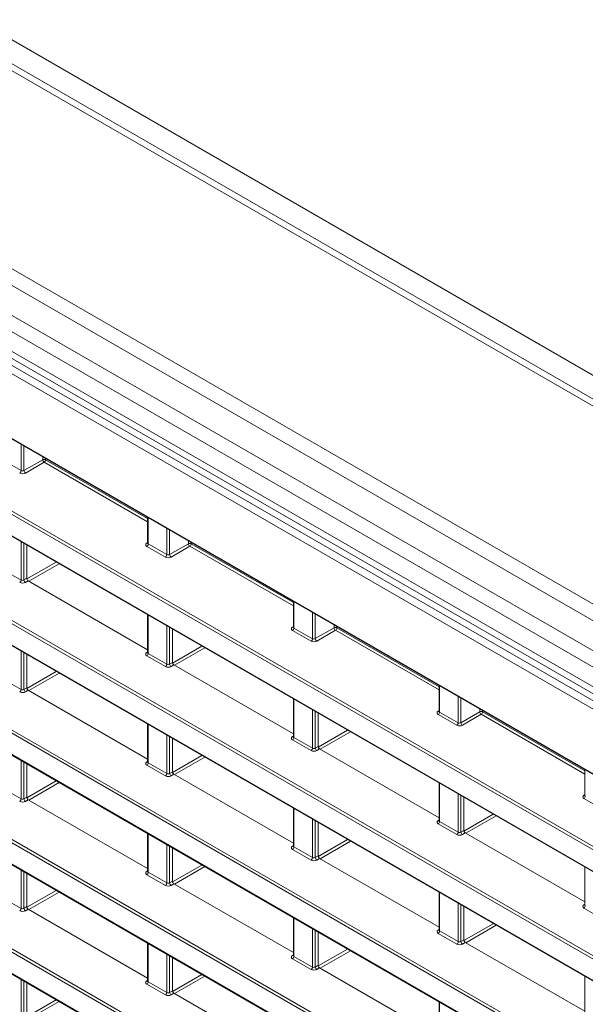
# Model space of a CAD drawing. Header units: millimetres. Extents: x 0 to 1118, y 0 to 864.
# Tile 55 of 256: x 107 to 121, y 184 to 209. Entities that reach past the tile are written whole.
import ezdxf

# ---------------------------------------------------------------- set-up
doc = ezdxf.new("R2010")
doc.units = ezdxf.units.MM

msp = doc.modelspace()

# ---------------------------------------------------------------- linework, layer by layer
at = {"color": 9, "linetype": 'Continuous', "lineweight": 0}
for p, q in [((242.674, 129.1868), (98.3005, 212.5318)), ((99.337, 212.6988), (243.4583, 129.4993)), ((238.401, 126.72), (94.0275, 210.0651)), ((238.151, 126.4561), (93.7775, 209.8012)), ((237.8278, 125.8963), (93.4543, 209.2414)), ((237.7242, 125.5478), (93.3507, 208.8929)), ((237.7242, 125.0535), (93.3507, 208.3986)), ((238.3609, 124.1366), (92.8909, 208.1146)), ((92.9777, 208.2668), (238.4477, 124.2888)), ((95.2605, 205.1315), (235.9912, 123.8894)), ((96.725, 202.4802), (174.6867, 157.4739)), ((174.7235, 157.3717), (96.6902, 202.4193)), ((96.9003, 201.7659), (174.2721, 157.1001)), ((91.6291, 199.9738), (181.4713, 148.109)), ((181.4366, 148.0481), (91.5943, 199.913)), ((174.2722, 154.9081), (96.8761, 199.588)), ((96.9108, 199.6488), (174.2017, 155.0297)), ((91.5943, 199.3808), (181.8711, 147.2651)), ((96.8761, 199.0558), (174.7236, 154.1154)), ((107.0338, 197.6705), (107.0338, 198.318)), ((107.1039, 198.2775), (107.1039, 197.6715)), ((106.573, 197.9365), (107.0338, 197.6705)), ((107.1039, 197.6715), (107.5728, 197.9422)), ((107.6082, 197.881), (107.1393, 197.6103)), ((107.5728, 197.9422), (107.5728, 198.0069)), ((110.1823, 196.395), (107.6082, 197.881)), ((107.6429, 197.9664), (107.6429, 197.9419)), ((107.6429, 197.9419), (110.1823, 196.4759)), ((184.1266, 143.7712), (91.5943, 197.1889)), ((91.6291, 197.2498), (184.1613, 143.832)), ((91.5943, 196.6567), (184.1266, 143.239)), ((110.1969, 196.492), (110.1969, 195.8445)), ((110.6578, 195.5784), (110.6578, 196.226)), ((110.7279, 196.1855), (110.7279, 195.5795)), ((107.0338, 194.9464), (107.0338, 195.899)), ((107.1039, 195.8585), (107.1039, 194.9475)), ((110.161, 195.8659), (110.1823, 195.8791)), ((110.1969, 195.8445), (110.6578, 195.5784)), ((110.7279, 195.5795), (111.1968, 195.8502)), ((111.1968, 195.8502), (111.1968, 195.9148)), ((111.2668, 195.8743), (111.2668, 195.8498)), ((111.2668, 195.8498), (113.8062, 194.3839)), ((110.623, 195.5176), (110.1622, 195.7836)), ((111.2321, 195.7889), (110.7632, 195.5182)), ((113.8062, 194.3029), (111.2321, 195.7889)), ((107.1789, 194.9731), (107.9084, 195.3942)), ((107.9791, 195.3533), (107.2272, 194.9193)), ((106.573, 195.2124), (107.0338, 194.9464)), ((107.1039, 194.9475), (107.1765, 194.9893)), ((107.2119, 194.9281), (107.1393, 194.8862)), ((184.1266, 141.0471), (91.5943, 194.4648)), ((91.6291, 194.5257), (184.1613, 141.108)), ((113.8208, 194.3999), (113.8208, 193.7524)), ((114.2817, 193.4864), (114.2817, 194.1339)), ((114.3518, 194.0934), (114.3518, 193.4874)), ((91.5943, 193.9327), (184.1266, 140.5149)), ((110.1969, 194.073), (110.1969, 193.1204)), ((110.6578, 192.8544), (110.6578, 193.807)), ((110.7279, 193.7665), (110.7279, 192.8554)), ((113.7849, 193.7739), (113.8062, 193.7871)), ((114.247, 193.4255), (113.7861, 193.6915)), ((113.8208, 193.7524), (114.2817, 193.4864)), ((114.3518, 193.4874), (114.8207, 193.7581)), ((114.856, 193.6969), (114.3871, 193.4262)), ((114.8207, 193.7581), (114.8207, 193.8228)), ((117.4301, 192.2109), (114.856, 193.6969)), ((114.8908, 193.7823), (114.8908, 193.7578)), ((114.8908, 193.7578), (117.4301, 192.2918)), ((107.0338, 192.2223), (107.0338, 193.1749)), ((107.1039, 193.1345), (107.1039, 192.2234)), ((110.161, 193.1418), (110.1823, 193.155)), ((110.1969, 193.1204), (110.6578, 192.8544)), ((110.8029, 192.881), (111.5323, 193.3021)), ((111.603, 193.2613), (110.8511, 192.8272)), ((110.623, 192.7935), (110.1622, 193.0595)), ((110.7279, 192.8554), (110.8004, 192.8973)), ((107.179, 192.2489), (107.9084, 192.67)), ((107.9792, 192.6292), (107.2273, 192.1952)), ((110.8358, 192.8361), (110.7632, 192.7942)), ((106.573, 192.4884), (107.0338, 192.2223)), ((107.1039, 192.2234), (107.1765, 192.2653)), ((107.2119, 192.204), (107.1393, 192.1622)), ((117.4448, 192.3079), (117.4448, 191.6604)), ((113.8208, 191.9809), (113.8208, 191.0284)), ((117.9056, 191.3943), (117.9056, 192.0419)), ((117.9757, 192.0014), (117.9757, 191.3954)), ((114.2817, 190.7623), (114.2817, 191.7149)), ((114.3518, 191.6744), (114.3518, 190.7634)), ((117.4088, 191.6818), (117.4301, 191.695)), ((117.4448, 191.6604), (117.9056, 191.3943)), ((117.9757, 191.3954), (118.4446, 191.6661)), ((118.4446, 191.6661), (118.4446, 191.7307)), ((118.5147, 191.6903), (118.5147, 191.6657)), ((118.5147, 191.6657), (121.054, 190.1998)), ((117.8709, 191.3335), (117.41, 191.5995)), ((118.4799, 191.6048), (118.0111, 191.3342)), ((121.054, 190.1189), (118.4799, 191.6048)), ((110.1969, 191.3489), (110.1969, 190.3963)), ((114.4268, 190.789), (115.1562, 191.2101)), ((115.2269, 191.1692), (114.475, 190.7352)), ((110.6578, 190.1303), (110.6578, 191.0829)), ((110.7279, 191.0424), (110.7279, 190.1313)), ((113.7849, 191.0498), (113.8062, 191.063)), ((114.247, 190.7014), (113.7861, 190.9675)), ((113.8208, 191.0284), (114.2817, 190.7623)), ((114.3518, 190.7634), (114.4244, 190.8053)), ((114.4597, 190.744), (114.3871, 190.7021)), ((107.0338, 189.4983), (107.0338, 190.4509)), ((110.161, 190.4178), (110.1823, 190.431)), ((110.8029, 190.1569), (111.5324, 190.578)), ((111.6031, 190.5372), (110.8512, 190.1031)), ((107.1039, 190.4104), (107.1039, 189.4993)), ((110.623, 190.0694), (110.1622, 190.3355)), ((110.1969, 190.3963), (110.6578, 190.1303)), ((110.7279, 190.1313), (110.8004, 190.1732)), ((107.179, 189.5247), (107.9085, 189.9459)), ((110.8358, 190.112), (110.7632, 190.0701)), ((106.573, 189.7643), (107.0338, 189.4983)), ((107.9793, 189.9051), (107.2274, 189.471)), ((117.4448, 189.8889), (117.4448, 188.9363)), ((107.1039, 189.4993), (107.1765, 189.5412)), ((107.2119, 189.48), (107.1393, 189.4381)), ((117.9056, 188.6703), (117.9056, 189.6229)), ((117.9757, 189.5824), (117.9757, 188.6713)), ((121.0327, 189.5898), (121.054, 189.603)), ((121.4948, 189.2414), (121.034, 189.5075)), ((113.8208, 189.2569), (113.8208, 188.3043)), ((114.2817, 188.0382), (114.2817, 188.9908)), ((114.3518, 188.9504), (114.3518, 188.0393)), ((117.4088, 188.9578), (117.4301, 188.9709)), ((118.0507, 188.6969), (118.7801, 189.118)), ((118.8508, 189.0772), (118.0989, 188.6431)), ((117.8709, 188.6094), (117.41, 188.8754)), ((117.4448, 188.9363), (117.9056, 188.6703)), ((117.9757, 188.6713), (118.0483, 188.7132)), ((110.1969, 188.6249), (110.1969, 187.6723)), ((114.4268, 188.0648), (115.1563, 188.4859)), ((118.0836, 188.652), (118.0111, 188.6101)), ((110.6578, 187.4062), (110.6578, 188.3588)), ((110.7279, 188.3184), (110.7279, 187.4073)), ((113.7849, 188.3257), (113.8062, 188.3389)), ((114.247, 187.9774), (113.7861, 188.2434)), ((113.8208, 188.3043), (114.2817, 188.0382)), ((115.227, 188.4451), (114.4751, 188.0111)), ((114.3518, 188.0393), (114.4244, 188.0812)), ((114.4597, 188.02), (114.3871, 187.9781)), ((107.0338, 186.7742), (107.0338, 187.7268)), ((110.8029, 187.4327), (111.5325, 187.8539)), ((111.6032, 187.813), (110.8513, 187.379)), ((107.1039, 187.6863), (107.1039, 186.7752)), ((110.161, 187.6937), (110.1823, 187.7069)), ((110.623, 187.3453), (110.1622, 187.6114)), ((110.1969, 187.6723), (110.6578, 187.4062)), ((110.7279, 187.4073), (110.8004, 187.4492)), ((110.8358, 187.3879), (110.7632, 187.346)), ((106.573, 187.0402), (107.0338, 186.7742)), ((107.179, 186.8006), (107.9086, 187.2218)), ((107.9794, 187.181), (107.2275, 186.7469)), ((117.4448, 187.1648), (117.4448, 186.2122)), ((107.1039, 186.7752), (107.1765, 186.8171)), ((107.2119, 186.7559), (107.1393, 186.714)), ((117.9056, 185.9462), (117.9056, 186.8988)), ((117.9757, 186.8583), (117.9757, 185.9472)), ((121.0327, 186.8657), (121.054, 186.8789)), ((121.4948, 186.5173), (121.034, 186.7834)), ((113.8208, 186.5328), (113.8208, 185.5802)), ((114.2817, 185.3142), (114.2817, 186.2668)), ((117.4088, 186.2337), (117.4301, 186.2469)), ((118.0507, 185.9728), (118.7802, 186.3939)), ((118.8509, 186.3531), (118.099, 185.919)), ((114.3518, 186.2263), (114.3518, 185.3152)), ((117.8709, 185.8853), (117.41, 186.1514)), ((117.4448, 186.2122), (117.9056, 185.9462)), ((110.1969, 185.9008), (110.1969, 184.9482)), ((114.4268, 185.3406), (115.1564, 185.7618)), ((117.9757, 185.9472), (118.0483, 185.9891)), ((118.0836, 185.9279), (118.0111, 185.886)), ((110.6578, 184.6821), (110.6578, 185.6347)), ((110.7279, 185.5943), (110.7279, 184.6832)), ((113.7849, 185.6017), (113.8062, 185.6148)), ((114.247, 185.2533), (113.7861, 185.5193)), ((113.8208, 185.5802), (114.2817, 185.3142)), ((115.2271, 185.721), (114.4752, 185.2869)), ((114.3518, 185.3152), (114.4244, 185.3571)), ((114.4597, 185.2959), (114.3871, 185.254)), ((110.8029, 184.7085), (111.5326, 185.1297)), ((111.6033, 185.0889), (110.8514, 184.6549)), ((107.0338, 184.0501), (107.0338, 185.0027)), ((107.1039, 184.9623), (107.1039, 184.0512)), ((110.161, 184.9696), (110.1823, 184.9828)), ((110.623, 184.6213), (110.1622, 184.8873)), ((110.1969, 184.9482), (110.6578, 184.6821)), ((110.7279, 184.6832), (110.8004, 184.7251)), ((110.8358, 184.6639), (110.7632, 184.622)), ((107.179, 184.0764), (107.9087, 184.4976)), ((107.9795, 184.4568), (107.2276, 184.0228)), ((117.4448, 184.4408), (117.4448, 183.4882))]:
    msp.add_line(p, q, dxfattribs=at)
at = {"color": 7, "linetype": 'Continuous', "lineweight": 15}
for p, q in [((242.924, 129.2115), (98.5504, 212.5566)), ((93.4543, 208.1696), (237.8278, 124.8246)), ((95.2709, 205.1086), (236.0016, 123.8665)), ((96.9107, 201.743), (174.2177, 157.1146)), ((91.6047, 199.3579), (181.8815, 147.2422)), ((96.8864, 199.0329), (174.6973, 154.1136)), ((91.6047, 196.6338), (184.137, 143.2161)), ((110.1823, 196.5004), (110.1823, 195.8653)), ((107.1765, 195.8166), (107.1765, 194.9893)), ((110.1822, 195.8655), (110.1809, 195.8592)), ((110.1823, 193.2133), (107.2119, 194.9281)), ((113.8062, 194.4084), (113.8062, 193.7733)), ((91.6047, 193.9098), (184.137, 140.492)), ((110.1823, 194.0814), (110.1823, 193.1412)), ((110.8004, 193.7246), (110.8004, 192.8973)), ((113.8061, 193.7735), (113.8048, 193.7672)), ((110.1822, 193.1415), (110.1809, 193.1351)), ((107.1765, 193.0926), (107.1765, 192.2653)), ((113.8062, 191.1213), (110.8358, 192.8361)), ((110.1823, 190.4893), (107.2119, 192.204)), ((117.4301, 192.3164), (117.4301, 191.6812)), ((113.8062, 191.9894), (113.8062, 191.0492)), ((117.43, 191.6815), (117.4287, 191.6751)), ((114.4244, 191.6326), (114.4244, 190.8053)), ((110.1823, 191.3574), (110.1823, 190.4172)), ((110.8004, 191.0005), (110.8004, 190.1732)), ((113.8061, 191.0494), (113.8048, 191.0431)), ((117.4301, 189.0292), (114.4597, 190.744)), ((110.1822, 190.4174), (110.1809, 190.4111)), ((107.1765, 190.3685), (107.1765, 189.5412)), ((121.054, 190.2243), (121.054, 189.5892)), ((113.8062, 188.3972), (110.8358, 190.112)), ((117.4301, 189.8974), (117.4301, 188.9571)), ((110.1823, 187.7652), (107.2119, 189.48)), ((118.0483, 189.5405), (118.0483, 188.7132)), ((121.0539, 189.5894), (121.0526, 189.5831)), ((113.8062, 189.2653), (113.8062, 188.3251)), ((117.43, 188.9574), (117.4287, 188.951)), ((114.4244, 188.9085), (114.4244, 188.0812)), ((110.1823, 188.6333), (110.1823, 187.6931)), ((121.054, 186.9372), (118.0836, 188.652)), ((110.8004, 188.2765), (110.8004, 187.4492)), ((113.8061, 188.3253), (113.8048, 188.319)), ((117.4301, 186.3052), (114.4597, 188.02)), ((121.054, 187.8053), (121.054, 186.8651)), ((107.1765, 187.6444), (107.1765, 186.8171)), ((110.1822, 187.6933), (110.1809, 187.687)), ((113.8062, 185.6731), (110.8358, 187.3879)), ((117.4301, 187.1733), (117.4301, 186.2331)), ((110.1823, 185.0411), (107.2119, 186.7559)), ((118.0483, 186.8164), (118.0483, 185.9891)), ((121.0539, 186.8653), (121.0526, 186.859)), ((113.8062, 186.5413), (113.8062, 185.601)), ((114.4244, 186.1844), (114.4244, 185.3571)), ((117.43, 186.2333), (117.4287, 186.227)), ((110.1823, 185.9092), (110.1823, 184.969)), ((121.054, 184.2131), (118.0836, 185.9279)), ((110.8004, 185.5524), (110.8004, 184.7251)), ((113.8061, 185.6013), (113.8048, 185.5949)), ((117.4301, 183.5811), (114.4597, 185.2959)), ((121.054, 185.0812), (121.054, 184.141)), ((107.1765, 184.9204), (107.1765, 184.0931)), ((110.1822, 184.9693), (110.1809, 184.9629)), ((113.8062, 182.9491), (110.8358, 184.6639)), ((117.4301, 184.4492), (117.4301, 183.509))]:
    msp.add_line(p, q, dxfattribs=at)
at = {"color": 9, "linetype": 'Continuous', "lineweight": 0}
for centre, radius, start, end in [((107.6075, 197.8734), 0.077, 62.65648, 116.76622), ((107.652, 197.9471), 0.0793, 183.52223, 236.47777), ((107.566, 197.9454), 0.077, 303.22971, 357.34769), ((106.9569, 197.674), 0.077, 303.22971, 357.34769), ((107.1831, 197.6764), 0.0793, 183.52223, 236.47777), ((110.1764, 195.8892), 0.0279, 236.5278, 281.56335), ((110.12, 195.848), 0.077, 303.22971, 357.34769), ((111.2315, 195.7814), 0.077, 62.65648, 116.76622), ((111.2759, 195.855), 0.0793, 183.52223, 236.47777), ((111.1899, 195.8534), 0.077, 303.22971, 357.34769), ((110.5808, 195.582), 0.077, 303.22971, 357.34769), ((110.807, 195.5843), 0.0793, 183.52223, 236.47777), ((106.9569, 194.95), 0.077, 303.22971, 357.34769), ((107.1831, 194.9523), 0.0793, 183.52223, 236.47777), ((113.8003, 193.7971), 0.0279, 236.5278, 281.56335), ((113.7439, 193.756), 0.077, 303.22971, 357.34769), ((114.8554, 193.6893), 0.077, 62.65648, 116.76622), ((114.8998, 193.763), 0.0793, 183.52223, 236.47777), ((114.8138, 193.7613), 0.077, 303.22971, 357.34769), ((114.2047, 193.4899), 0.077, 303.22971, 357.34769), ((114.4309, 193.4923), 0.0793, 183.52223, 236.47777), ((110.1764, 193.1651), 0.0279, 236.5278, 281.56335), ((110.12, 193.124), 0.077, 303.22971, 357.34769), ((110.5808, 192.8579), 0.077, 303.22971, 357.34769), ((110.807, 192.8603), 0.0793, 183.52223, 236.47777), ((106.9569, 192.2259), 0.077, 303.22971, 357.34769), ((107.1831, 192.2283), 0.0793, 183.52223, 236.47777), ((117.4242, 191.7051), 0.0279, 236.5278, 281.56335), ((117.3678, 191.6639), 0.077, 303.22971, 357.34769), ((118.4793, 191.5973), 0.077, 62.65648, 116.76622), ((118.5237, 191.6709), 0.0793, 183.52223, 236.47777), ((118.4377, 191.6693), 0.077, 303.22971, 357.34769), ((117.8287, 191.3979), 0.077, 303.22971, 357.34769), ((118.0548, 191.4003), 0.0793, 183.52223, 236.47777), ((113.8003, 191.0731), 0.0279, 236.5278, 281.56335), ((113.7439, 191.0319), 0.077, 303.22971, 357.34769), ((114.2047, 190.7659), 0.077, 303.22971, 357.34769), ((114.4309, 190.7682), 0.0793, 183.52223, 236.47777), ((110.1764, 190.441), 0.0279, 236.5278, 281.56335), ((110.12, 190.3999), 0.077, 303.22971, 357.34769), ((110.5808, 190.1339), 0.077, 303.22971, 357.34769), ((110.807, 190.1362), 0.0793, 183.52223, 236.47777), ((106.9569, 189.5018), 0.077, 303.22971, 357.34769), ((107.1831, 189.5042), 0.0793, 183.52223, 236.47777), ((121.0481, 189.6131), 0.0279, 236.5278, 281.56335), ((120.9917, 189.5719), 0.077, 303.22971, 357.34769), ((117.4242, 188.981), 0.0279, 236.5278, 281.56335), ((117.3678, 188.9399), 0.077, 303.22971, 357.34769), ((117.8287, 188.6738), 0.077, 303.22971, 357.34769), ((118.0548, 188.6762), 0.0793, 183.52223, 236.47777), ((113.8003, 188.349), 0.0279, 236.5278, 281.56335), ((113.7439, 188.3078), 0.077, 303.22971, 357.34769), ((114.2047, 188.0418), 0.077, 303.22971, 357.34769), ((114.4309, 188.0442), 0.0793, 183.52223, 236.47777), ((110.1764, 187.717), 0.0279, 236.5278, 281.56335), ((110.12, 187.6758), 0.077, 303.22971, 357.34769), ((110.5808, 187.4098), 0.077, 303.22971, 357.34769), ((110.807, 187.4121), 0.0793, 183.52223, 236.47777), ((106.9569, 186.7778), 0.077, 303.22971, 357.34769), ((107.1831, 186.7801), 0.0793, 183.52223, 236.47777), ((121.0481, 186.889), 0.0279, 236.5278, 281.56335), ((120.9917, 186.8478), 0.077, 303.22971, 357.34769), ((117.4242, 186.257), 0.0279, 236.5278, 281.56335), ((117.3678, 186.2158), 0.077, 303.22971, 357.34769), ((117.8287, 185.9498), 0.077, 303.22971, 357.34769), ((118.0548, 185.9521), 0.0793, 183.52223, 236.47777), ((113.8003, 185.6249), 0.0279, 236.5278, 281.56335), ((113.7439, 185.5838), 0.077, 303.22971, 357.34769), ((114.2047, 185.3177), 0.077, 303.22971, 357.34769), ((114.4309, 185.3201), 0.0793, 183.52223, 236.47777), ((110.1764, 184.9929), 0.0279, 236.5278, 281.56335), ((110.12, 184.9518), 0.077, 303.22971, 357.34769), ((110.5808, 184.6857), 0.077, 303.22971, 357.34769), ((110.807, 184.6881), 0.0793, 183.52223, 236.47777)]:
    msp.add_arc(centre, radius, start, end, dxfattribs=at)
for centre, major_axis, ratio, start_param, end_param in [((107.0698, 197.6518), (0.1, 0.0015), 0.5872749, 3.9179556, 5.4712987), ((107.0692, 197.6923), (0.05, 0.0016), 0.5970671, 3.9082847, 5.4616278), ((110.2329, 195.8258), (0.1, 0.0015), 0.5872749, 2.3646126, 3.9179556), ((110.2323, 195.8663), (0.05, 0.0016), 0.5970671, 3.1228866, 3.9082847), ((110.6931, 195.6003), (0.05, 0.0016), 0.5970671, 3.9082847, 5.4616278), ((110.6937, 195.5598), (0.1, 0.0015), 0.5872749, 3.9179556, 5.4712987), ((107.0698, 194.9278), (0.1, 0.0015), 0.5872749, 3.9179556, 5.4712987), ((107.0692, 194.9682), (0.05, 0.0016), 0.5970671, 3.9082847, 5.4616278), ((113.8568, 193.7338), (0.1, 0.0015), 0.5872749, 2.3646126, 3.9179556), ((113.8562, 193.7743), (0.05, 0.0016), 0.5970671, 3.1228866, 3.9082847), ((114.3177, 193.4678), (0.1, 0.0015), 0.5872749, 3.9179556, 5.4712987), ((114.317, 193.5082), (0.05, 0.0016), 0.5970671, 3.9082847, 5.4616278), ((110.2329, 193.1018), (0.1, 0.0015), 0.5872749, 2.3646126, 3.9179556), ((110.2323, 193.1422), (0.05, 0.0016), 0.5970671, 3.1228866, 3.9082847), ((110.6937, 192.8357), (0.1, 0.0015), 0.5872749, 3.9179556, 5.4712987), ((110.6931, 192.8762), (0.05, 0.0016), 0.5970671, 3.9082847, 5.4616278), ((107.0698, 192.2037), (0.1, 0.0015), 0.5872749, 3.9179556, 5.4712987), ((107.0692, 192.2442), (0.05, 0.0016), 0.5970671, 3.9082847, 5.4616278), ((117.4807, 191.6417), (0.1, 0.0015), 0.5872749, 2.3646126, 3.9179556), ((117.4801, 191.6822), (0.05, 0.0016), 0.5970671, 3.1228866, 3.9082847), ((117.941, 191.4162), (0.05, 0.0016), 0.5970671, 3.9082847, 5.4616278), ((117.9416, 191.3757), (0.1, 0.0015), 0.5872749, 3.9179556, 5.4712987), ((113.8568, 191.0097), (0.1, 0.0015), 0.5872749, 2.3646126, 3.9179556), ((113.8562, 191.0502), (0.05, 0.0016), 0.5970671, 3.1228866, 3.9082847), ((114.3177, 190.7437), (0.1, 0.0015), 0.5872749, 3.9179556, 5.4712987), ((114.317, 190.7841), (0.05, 0.0016), 0.5970671, 3.9082847, 5.4616278), ((110.2329, 190.3777), (0.1, 0.0015), 0.5872749, 2.3646126, 3.9179556), ((110.2323, 190.4182), (0.05, 0.0016), 0.5970671, 3.1228866, 3.9082847), ((110.6937, 190.1117), (0.1, 0.0015), 0.5872749, 3.9179556, 5.4712987), ((110.6931, 190.1521), (0.05, 0.0016), 0.5970671, 3.9082847, 5.4616278), ((107.0698, 189.4796), (0.1, 0.0015), 0.5872749, 3.9179556, 5.4712987), ((107.0692, 189.5201), (0.05, 0.0016), 0.5970671, 3.9082847, 5.4616278), ((121.1047, 189.5497), (0.1, 0.0015), 0.5872749, 2.3646126, 3.9179556), ((121.104, 189.5902), (0.05, 0.0016), 0.5970671, 3.1228866, 3.9082847), ((117.4807, 188.9177), (0.1, 0.0015), 0.5872749, 2.3646126, 3.9179556), ((117.4801, 188.9581), (0.05, 0.0016), 0.5970671, 3.1228866, 3.9082847), ((117.9416, 188.6516), (0.1, 0.0015), 0.5872749, 3.9179556, 5.4712987), ((117.941, 188.6921), (0.05, 0.0016), 0.5970671, 3.9082847, 5.4616278), ((113.8568, 188.2857), (0.1, 0.0015), 0.5872749, 2.3646126, 3.9179556), ((113.8562, 188.3261), (0.05, 0.0016), 0.5970671, 3.1228866, 3.9082847), ((114.3177, 188.0196), (0.1, 0.0015), 0.5872749, 3.9179556, 5.4712987), ((114.317, 188.0601), (0.05, 0.0016), 0.5970671, 3.9082847, 5.4616278), ((110.2329, 187.6536), (0.1, 0.0015), 0.5872749, 2.3646126, 3.9179556), ((110.2323, 187.6941), (0.05, 0.0016), 0.5970671, 3.1228866, 3.9082847), ((110.6937, 187.3876), (0.1, 0.0015), 0.5872749, 3.9179556, 5.4712987), ((110.6931, 187.4281), (0.05, 0.0016), 0.5970671, 3.9082847, 5.4616278), ((107.0692, 186.796), (0.05, 0.0016), 0.5970671, 3.9082847, 5.4616278), ((121.1047, 186.8256), (0.1, 0.0015), 0.5872749, 2.3646126, 3.9179556), ((121.104, 186.8661), (0.05, 0.0016), 0.5970671, 3.1228866, 3.9082847), ((107.0698, 186.7556), (0.1, 0.0015), 0.5872749, 3.9179556, 5.4712987), ((117.4807, 186.1936), (0.1, 0.0015), 0.5872749, 2.3646126, 3.9179556), ((117.4801, 186.2341), (0.05, 0.0016), 0.5970671, 3.1228866, 3.9082847), ((117.9416, 185.9276), (0.1, 0.0015), 0.5872749, 3.9179556, 5.4712987), ((117.941, 185.968), (0.05, 0.0016), 0.5970671, 3.9082847, 5.4616278), ((113.8568, 185.5616), (0.1, 0.0015), 0.5872749, 2.3646126, 3.9179556), ((113.8562, 185.602), (0.05, 0.0016), 0.5970671, 3.1228866, 3.9082847), ((114.317, 185.336), (0.05, 0.0016), 0.5970671, 3.9082847, 5.4616278), ((114.3177, 185.2955), (0.1, 0.0015), 0.5872749, 3.9179556, 5.4712987), ((110.2329, 184.9296), (0.1, 0.0015), 0.5872749, 2.3646126, 3.9179556), ((110.2323, 184.97), (0.05, 0.0016), 0.5970671, 3.1228866, 3.9082847), ((110.6937, 184.6635), (0.1, 0.0015), 0.5872749, 3.9179556, 5.4712987), ((110.6931, 184.704), (0.05, 0.0016), 0.5970671, 3.9082847, 5.4616278)]:
    msp.add_ellipse(centre, major_axis=major_axis, ratio=ratio, start_param=start_param, end_param=end_param, dxfattribs=at)
at = {"color": 7, "linetype": 'Continuous', "lineweight": 15}
for centre in [(107.2119, 194.9689), (110.8358, 192.8769), (107.2119, 192.2449), (114.4597, 190.7849), (110.8358, 190.1528), (107.2119, 189.5208), (118.0836, 188.6928), (114.4597, 188.0608), (110.8358, 187.4288), (107.2119, 186.7967), (118.0836, 185.9687), (114.4597, 185.3367), (110.8358, 184.7047)]:
    msp.add_ellipse(centre, major_axis=(-0.025, 0.0433), ratio=0.5775574, start_param=0.7856318, end_param=2.3561235, dxfattribs=at)

doc.saveas('drawing.dxf')
